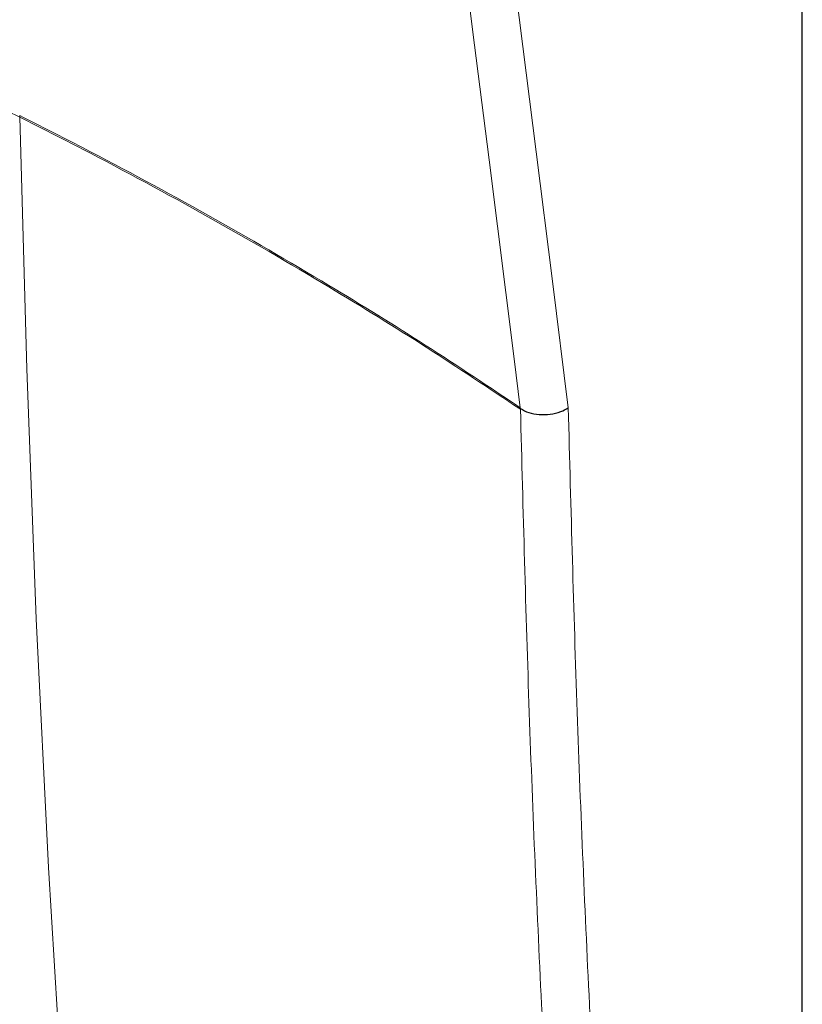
# Paper-space layout 'Blatt2' of a CAD drawing. Header units: millimetres. Extents: x 5 to 418, y 2 to 292.
# Tile 7 of 58: x 120 to 148, y 140 to 175. Entities that reach past the tile are written whole.
import ezdxf

# ---------------------------------------------------------------- set-up
doc = ezdxf.new("R2010")
doc.units = ezdxf.units.MM

psp = doc.layouts.new('Blatt2')

# ---------------------------------------------------------------- linework, layer by layer
at = {"color": 7, "linetype": 'Continuous', "lineweight": 18}
for p, q in [((147.748, 103.496), (147.748, 210.801)), ((120.028, 171.41), (120.028, 171.41)), ((137.775, 161.074), (137.772, 161.101)), ((137.776, 161.046), (137.775, 161.074))]:
    psp.add_line(p, q, dxfattribs=at)
at = {"color": 7, "linetype": 'Continuous', "lineweight": 25}
psp.add_line((147.768, 103.524), (147.768, 210.829), dxfattribs=at)
at = {"color": 7, "linetype": 'Continuous', "lineweight": 18, "flags": 128}
for points in [[(137.772, 161.101), (137.553, 162.839), (136.664, 169.897), (136.082, 174.514), (135.565, 178.622), (135.525, 178.933)], [(137.249, 178.749), (137.256, 178.695), (138.329, 170.184), (138.907, 165.593), (139.473, 161.1)], [(120.028, 171.41), (120.275, 162.481), (120.614, 153.61), (121.048, 144.799), (121.575, 136.048), (122.195, 127.359), (122.908, 118.733), (123.715, 110.171), (124.614, 101.675), (125.607, 93.245)]]:
    psp.add_lwpolyline(points, dxfattribs=at)
at = {"color": 7, "linetype": 'Continuous', "lineweight": 18}
for centre, start, end in [((119.435, 171.399), 1.1008, 6.4986), ((119.435, 171.398), 1.0991, 6.4968)]:
    psp.add_arc(centre, 0.593, start, end, dxfattribs=at)
for points, knots in [([(120.028, 171.41), (119.642, 171.604), (119.045, 171.904), (118.452, 172.206), (118.242, 172.312)], [0, 0, 0, 0, 0.646852, 1, 1, 1, 1]), ([(120.025, 171.466), (120.769, 171.088), (123.036, 169.939), (126.719, 167.947), (130.769, 165.596), (134.459, 163.314), (136.668, 161.839), (137.772, 161.101)], [0, 0, 0, 0, 0.117651, 0.3582, 0.59907, 0.799442, 1, 1, 1, 1]), ([(137.776, 161.046), (136.672, 161.783), (134.464, 163.258), (130.774, 165.539), (126.725, 167.891), (123.037, 169.88), (120.776, 171.035), (120.028, 171.41), (120.028, 171.41)], [0, 0, 0, 0, 0.200453, 0.400907, 0.641626, 0.882344, 0.999999, 1, 1, 1, 1]), ([(143.444, 82.822), (142.88, 87.535), (141.901, 95.703), (140.755, 107.497), (139.865, 118.102), (139.119, 128.8), (138.523, 139.525), (138.06, 150.265), (137.871, 157.452), (137.776, 161.046)], [0, 0, 0, 0, 0.186151, 0.322641, 0.45913, 0.595577, 0.732024, 0.866012, 1, 1, 1, 1]), ([(139.473, 161.1), (139.568, 157.498), (139.758, 150.294), (140.22, 139.54), (140.817, 128.816), (141.561, 118.13), (142.451, 107.539), (143.596, 95.759), (144.573, 87.601), (145.137, 82.894)], [0, 0, 0, 0, 0.134348, 0.268696, 0.405009, 0.541322, 0.677677, 0.814032, 1, 1, 1, 1])]:
    psp.add_open_spline(points, degree=3, knots=knots, dxfattribs=at)
at = {"color": 7, "linetype": 'Continuous', "lineweight": 25}
psp.add_open_spline([(137.776, 161.074), (137.87, 161.022), (138.06, 160.917), (138.438, 160.85), (138.835, 160.861), (139.192, 160.95), (139.391, 161.047), (139.471, 161.098), (139.473, 161.1)], degree=3, knots=[0, 0, 0, 0, 0.206016, 0.412028, 0.618153, 0.82455, 0.99366, 1, 1, 1, 1], dxfattribs=at)

doc.saveas('drawing.dxf')
